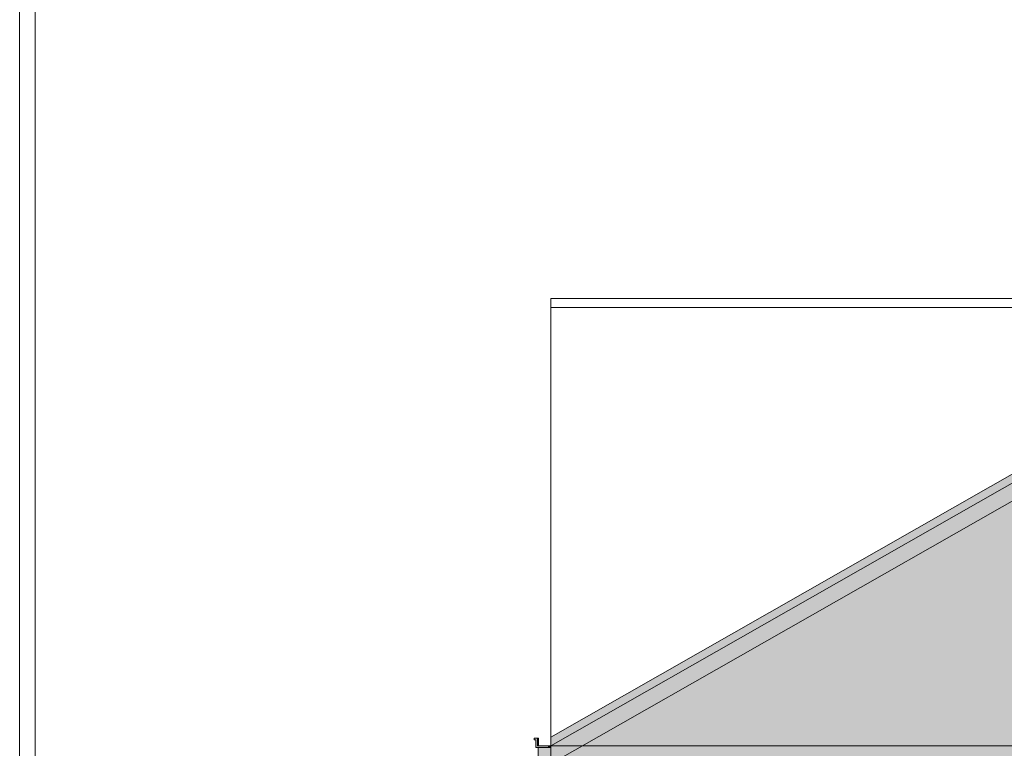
# Model space of a CAD drawing. Header units: metres. Extents: x 0 to 0.84, y 0 to 0.297.
# Tile 33 of 51: x 0.663 to 0.676, y 0.246 to 0.256. Entities that reach past the tile are written whole.
import ezdxf

# ---------------------------------------------------------------- set-up
doc = ezdxf.new("R2010")
doc.units = ezdxf.units.M
doc.layers.add('Standard', color=7, linetype='Continuous', lineweight=25)
picture_1 = doc.add_image_def('image4.jpg', size_in_pixel=(1024, 1024))

msp = doc.modelspace()

# ---------------------------------------------------------------- hatches: boundary and pattern name
at = {"layer": 'Standard', "linetype": 'Continuous', "lineweight": 13, "transparency": 33554687}
for points in [[(0.669963, 0.246255), (0.679899, 0.251923), (0.679899, 0.252038), (0.669963, 0.24637)], [(0.669963, 0.246025), (0.679899, 0.251692), (0.679899, 0.251923), (0.669963, 0.246255)], [(0.684108, 0.249292), (0.679899, 0.251692), (0.670082, 0.246093), (0.670082, 0.246075), (0.670274, 0.246075), (0.679602, 0.251395), (0.684108, 0.248825)], [(0.669963, 0.246255), (0.669923, 0.246255), (0.669923, 0.246235), (0.669963, 0.246235)]]:
    msp.add_hatch(color=7, dxfattribs=at).paths.add_polyline_path(points)
at = {"layer": 'Standard', "linetype": 'Continuous', "lineweight": 13, "true_color": 0xf3f3f3, "transparency": 33554687}
msp.add_hatch(color=7, dxfattribs=at).paths.add_polyline_path([(0.684108, 0.246075), (0.684108, 0.249292), (0.679899, 0.251692), (0.670082, 0.246093), (0.670082, 0.246075)])
at = {"layer": 'Standard', "linetype": 'Continuous', "lineweight": 13, "true_color": 0xd1d1d1, "transparency": 33554687}
msp.add_hatch(color=254, dxfattribs=at).paths.add_polyline_path([(0.669963, 0.246255), (0.669788, 0.246255), (0.669788, 0.246355), (0.669748, 0.246355), (0.669748, 0.246335), (0.669768, 0.246335), (0.669768, 0.246235), (0.669963, 0.246235)])
at = {"layer": 'Standard', "linetype": 'Continuous', "lineweight": 13, "true_color": 0xcacaca, "transparency": 33554687}
msp.add_hatch(color=9, dxfattribs=at).paths.add_polyline_path([(0.6698, 0.246255), (0.6698, 0.246355), (0.669788, 0.246355), (0.669788, 0.246255)])
at = {"layer": 'Standard', "linetype": 'Continuous', "lineweight": 13, "true_color": 0xbababa, "transparency": 33554687}
msp.add_hatch(color=9, dxfattribs=at).paths.add_polyline_path([(0.669798, 0.24609), (0.669963, 0.24609), (0.669963, 0.246235), (0.669798, 0.246235)])

# ---------------------------------------------------------------- linework, layer by layer
at = {"layer": 'Standard', "color": 7, "linetype": 'Continuous', "lineweight": 13, "transparency": 33554687}
for p, q in [((0.679899, 0.252038), (0.669963, 0.24637)), ((0.669963, 0.246255), (0.679899, 0.251923)), ((0.679899, 0.251923), (0.669963, 0.246255)), ((0.669963, 0.246025), (0.679899, 0.251692)), ((0.669748, 0.246355), (0.669748, 0.246335)), ((0.669788, 0.246355), (0.669748, 0.246355)), ((0.669748, 0.246335), (0.669768, 0.246335)), ((0.669768, 0.246335), (0.669768, 0.246235)), ((0.669788, 0.246255), (0.669788, 0.246355)), ((0.669788, 0.246355), (0.6698, 0.246355)), ((0.6698, 0.246355), (0.6698, 0.246255)), ((0.669963, 0.246255), (0.669963, 0.24637)), ((0.669768, 0.246235), (0.669963, 0.246235)), ((0.669963, 0.246255), (0.669788, 0.246255)), ((0.669798, 0.246235), (0.669798, 0.24609)), ((0.669963, 0.246025), (0.669963, 0.246255))]:
    msp.add_line(p, q, dxfattribs=at)
for points in [[(0.663102, 0.228375), (0.763568, 0.228375), (0.763568, 0.269175), (0.663102, 0.269175), (0.663102, 0.228375)], [(0.663302, 0.228575), (0.763368, 0.228575), (0.763368, 0.268975), (0.663302, 0.268975), (0.663302, 0.228575)]]:
    msp.add_lwpolyline(points, dxfattribs=at)

# ---------------------------------------------------------------- pictures from other files: only their frames are drawn
image = msp.add_image(picture_1, insert=(0.669963, 0.246255), size_in_units=(0.009936, 0.005783), dxfattribs=at)
image = msp.add_image(picture_1, insert=(0.669963, 0.246025), size_in_units=(0.009936, 0.005898), dxfattribs=at)

doc.saveas('drawing.dxf')
